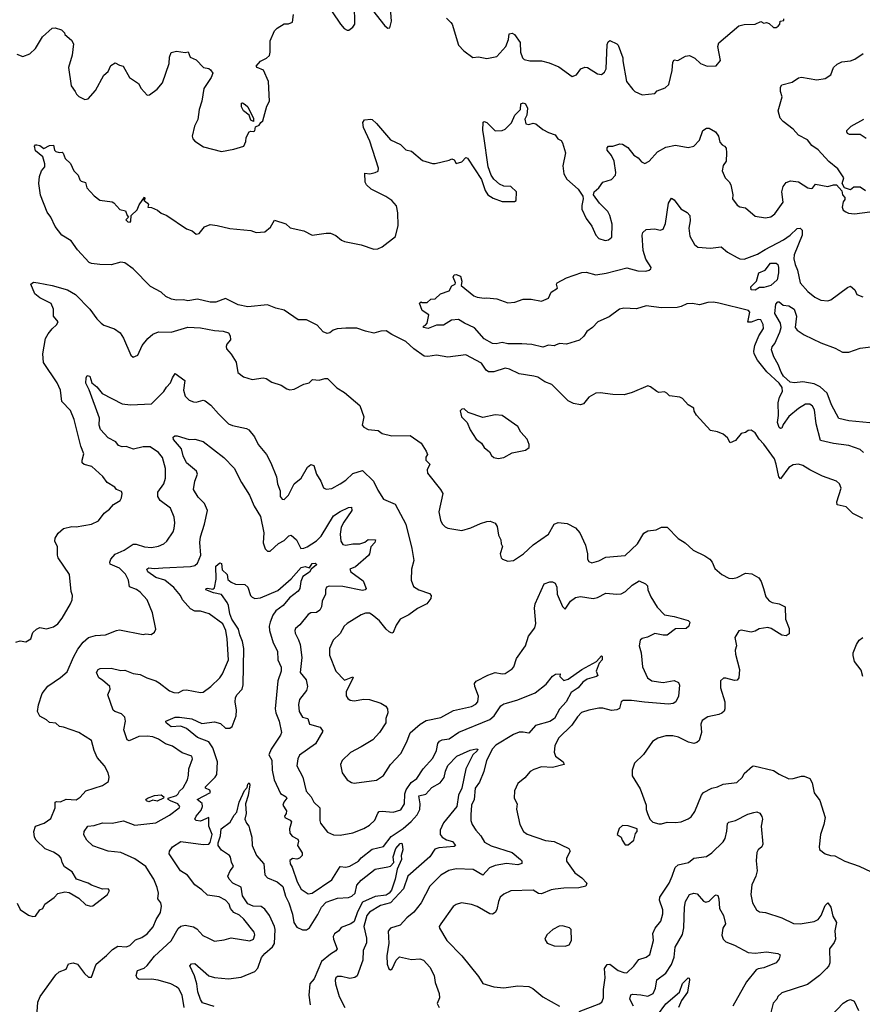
# Model space of a CAD drawing. Extents: x 2199565 to 2323334, y 894172 to 1018966.
# Tile 204 of 256: x 2252872 to 2258900, y 965359 to 972408. Entities that reach past the tile are written whole.
import ezdxf

# ---------------------------------------------------------------- set-up
doc = ezdxf.new("R2010")
doc.units = 0

msp = doc.modelspace()

# ---------------------------------------------------------------- linework, layer by layer
at = {"layer": '0CON10XD'}
for points in [[(2255108, 972465), (2255166.7, 972375), (2255194.1, 972344.1), (2255215, 972332.5), (2255227, 972333), (2255256.4, 972353.6), (2255270, 972375), (2255266.7, 972515)], [(2255396.2, 972475), (2255485, 972363.3), (2255505, 972347.5), (2255519.3, 972350.7), (2255533, 972397), (2255523.8, 972525)], [(2252851.7, 972161.7), (2252895, 972143.8), (2252945, 972162.5), (2252985, 972202), (2253035, 972285.8), (2253105, 972346.2), (2253125, 972348.8), (2253170, 972335), (2253192.5, 972315), (2253195, 972302.5), (2253242, 972262), (2253256.1, 972236.1), (2253248, 972155), (2253220.8, 972065), (2253240, 971935), (2253270, 971895), (2253277.5, 971875), (2253295, 971857.5), (2253337, 971837), (2253362.5, 971842.5), (2253415, 971900), (2253475, 972010), (2253504.1, 972035.9), (2253525, 972080), (2253555, 972100), (2253585, 972082.5), (2253612.5, 972075), (2253657.5, 971995), (2253721.7, 971951.7), (2253740, 971915), (2253785, 971867.5), (2253800.7, 971869.3), (2253855, 971910), (2253894.5, 971955.5), (2253941.4, 972095), (2253945, 972140), (2253955, 972172.5), (2253995, 972183.3), (2254055, 972172.5), (2254077, 972177), (2254090.7, 972140.7), (2254135, 972120), (2254186.4, 972066.4), (2254225, 972057.5), (2254238.3, 972048.3), (2254253.3, 972025), (2254240.8, 971995), (2254190, 971915), (2254175.6, 971825), (2254155.7, 971765.7), (2254147.6, 971692.4), (2254122.5, 971645), (2254106, 971575), (2254110, 971555), (2254125, 971537.5), (2254187.7, 971497.7), (2254315, 971463.3), (2254405, 971480), (2254475, 971502.5), (2254490, 971535), (2254491.2, 971565), (2254513.3, 971605), (2254525, 971610), (2254545, 971606.7), (2254555, 971613.3), (2254560, 971640), (2254585, 971652.5), (2254597, 971673), (2254612.5, 971685), (2254641.2, 971788.8), (2254658.8, 971825), (2254651.2, 971965), (2254615.8, 972045.8), (2254570, 972065), (2254564, 972075), (2254595, 972111.2), (2254637.3, 972132.7), (2254658.3, 972151.7), (2254663.9, 972176.1), (2254663.6, 972256.4), (2254695, 972327.5), (2254715, 972347.5), (2254765, 972377.5), (2254795, 972377.5), (2254825, 972390), (2254832, 972445)], [(2255925, 972420), (2255957.7, 972387.7), (2255966.2, 972375), (2256012.5, 972225), (2256050, 972185), (2256115, 972136.7), (2256155, 972142), (2256215, 972130), (2256285, 972144), (2256349.2, 972215), (2256369.2, 972265), (2256374, 972306), (2256395, 972312.5), (2256411.7, 972301.7), (2256452.5, 972245), (2256456.2, 972175), (2256470, 972135), (2256482.4, 972122.4), (2256522.6, 972112.6), (2256605, 972112.9), (2256659.5, 972099.5), (2256729.3, 972069.3), (2256825, 972001.2), (2256855, 972013.3), (2256887.5, 972055), (2256915, 972068.8), (2256935, 972066), (2257005, 972020), (2257035, 972016.7), (2257056.6, 972033.4), (2257068.6, 972055), (2257075, 972230), (2257081.2, 972248.8), (2257095, 972260), (2257145, 972236.2), (2257153.8, 972225), (2257186.9, 972135), (2257187.3, 972112.7), (2257214.6, 971964.6), (2257258, 971908), (2257274.2, 971894.2), (2257325, 971871.2), (2257415, 971880), (2257431.7, 971898.3), (2257489.7, 971920.3), (2257515.5, 971944.5), (2257540, 972045), (2257543.8, 972105), (2257555, 972120), (2257580, 972115), (2257635, 972146.2), (2257665, 972151.2), (2257702.3, 972132.3), (2257742.5, 972095), (2257790, 972075), (2257855, 972077.5), (2257886.7, 972115), (2257868, 972215), (2257875, 972242.5), (2258016.2, 972363.8), (2258055, 972374), (2258135, 972376.2), (2258175, 972396.2), (2258195, 972382.5), (2258215, 972386.7), (2258235, 972380), (2258265, 972352.5), (2258285, 972352.5), (2258298.3, 972361.7), (2258310, 972375), (2258311.7, 972398.3), (2258338.3, 972401.7), (2258340, 972415)], [(2258922.3, 971182.3), (2258885, 971210), (2258840.7, 971209.3), (2258815, 971190), (2258773.3, 971203.3), (2258757.5, 971235), (2258768.8, 971275), (2258725, 971340), (2258661.7, 971391.7), (2258585, 971476), (2258538.3, 971508.3), (2258507.7, 971547.7), (2258445, 971581.2), (2258406.2, 971625), (2258335, 971678.8), (2258312.7, 971702.7), (2258298.8, 971755), (2258326.2, 971855), (2258314.3, 971895), (2258314.6, 971925.4), (2258325, 971940.8), (2258399.1, 971960.9), (2258445, 971991.9), (2258465, 971997.5), (2258575, 971977.5), (2258635, 971986), (2258675.8, 972014.2), (2258694, 972065), (2258720.3, 972089.7), (2258755, 972107.1), (2258815, 972112.9), (2258847.5, 972125), (2258907.5, 972165)], [(2258905, 968836.9), (2258832.6, 968872.6), (2258785, 968921.4), (2258720, 968935), (2258717.7, 968955), (2258750, 969055), (2258738.1, 969085), (2258715, 969104.4), (2258615, 969139.2), (2258524.6, 969184.6), (2258475, 969217.1), (2258445, 969225.7), (2258405, 969220), (2258375, 969202.9), (2258315, 969120), (2258302.5, 969135), (2258285.3, 969225.3), (2258271.4, 969265), (2258195, 969370), (2258162, 969405), (2258135, 969450), (2258105, 969468.8), (2258085, 969466.7), (2258065, 969453.3), (2258033.9, 969446.1), (2257992.5, 969395), (2257955, 969378.8), (2257936.7, 969415), (2257905, 969441.2), (2257865, 969458), (2257815, 969466), (2257715, 969576.7), (2257696.7, 969605), (2257695, 969627.5), (2257655, 969650), (2257615, 969696.2), (2257595, 969706), (2257520, 969715), (2257502.5, 969735), (2257485, 969743.3), (2257445, 969740), (2257430, 969745), (2257385, 969780), (2257367, 969787), (2257255, 969738.8), (2257197.7, 969722.3), (2257115, 969723.8), (2257025, 969736), (2256995, 969733.3), (2256943.9, 969706.1), (2256905, 969657.5), (2256885, 969650), (2256835, 969661.2), (2256795, 969680), (2256678.8, 969795), (2256630, 969815), (2256579.5, 969849.5), (2256550, 969855), (2256445, 969871.5), (2256376.2, 969906.2), (2256345.8, 969914.2), (2256265, 969886.4), (2256225, 969885.7), (2256208.9, 969898.9), (2256175, 969949.4), (2256065, 970009.2), (2255935, 969992.7), (2255855, 970006.4), (2255793, 969997), (2255765, 969999.7), (2255691.3, 970051.3), (2255635, 970103.3), (2255534.7, 970154.7), (2255495, 970181.5), (2255455, 970178.8), (2255404.7, 970164.7), (2255345, 970177.7), (2255285, 970199.5), (2255205, 970200.6), (2255144.3, 970195.7), (2255115, 970184.2), (2255090, 970165), (2255071.7, 970161.7), (2255042.6, 970172.6), (2255000.7, 970220.7), (2254925, 970258), (2254865, 970259.2), (2254765, 970327.5), (2254705, 970341.9), (2254645, 970365.6), (2254505, 970351.3), (2254435, 970367.2), (2254345, 970411.3), (2254275, 970384.7), (2254235, 970386.6), (2254145, 970406), (2254075, 970394.5), (2254045, 970402.7), (2253995, 970399.5), (2253957.9, 970407.9), (2253916.5, 970426.5), (2253885, 970456.5), (2253807.3, 970497.3), (2253684.6, 970625), (2253625, 970666.8), (2253595, 970671.5), (2253527.6, 970652.4), (2253445, 970656.2), (2253385, 970662.9), (2253370, 970670), (2253285, 970759.2), (2253240, 970825), (2253174.5, 970864.5), (2253125, 970926.7), (2253094.2, 970994.2), (2253069.7, 971029.7), (2253020.9, 971150.9), (2253008.8, 971235), (2253013.9, 971286.1), (2253027.5, 971325), (2253052.5, 971355), (2253052.5, 971375), (2253036.7, 971425), (2252985, 971470), (2252977, 971503), (2252985, 971512.5), (2252995, 971511.2), (2253015, 971506.2), (2253045, 971486.7), (2253085, 971506.7), (2253115, 971510), (2253120, 971475), (2253130, 971465), (2253155, 971456.7), (2253175, 971460), (2253183, 971453), (2253196.7, 971415), (2253235, 971378.8), (2253260, 971325), (2253290.6, 971295), (2253301.3, 971261.3), (2253312.2, 971252.2), (2253343.3, 971243.3), (2253352, 971205), (2253405, 971146), (2253445, 971116.7), (2253533, 971103), (2253545, 971097.5), (2253589.3, 971049.3), (2253629.3, 971039.3), (2253640, 971005), (2253650, 970995), (2253632.5, 970975), (2253645, 970960), (2253661.7, 970958.3), (2253667.5, 970965), (2253670, 971005), (2253713.6, 971046.4), (2253726.4, 971083.6), (2253765, 971137.5), (2253767.5, 971125), (2253760, 971115), (2253787.5, 971095), (2253792.5, 971085), (2253790, 971065), (2253815, 971062.5), (2253857.5, 971045), (2253885, 971023.3), (2253925.8, 971005.8), (2254065, 970910), (2254105, 970896.2), (2254135, 970873.3), (2254155, 970876.7), (2254195, 970923.8), (2254235, 970941.4), (2254285, 970935.6), (2254375, 970913.5), (2254525, 970898.1), (2254565, 970885.6), (2254625, 970890), (2254666.4, 970923.6), (2254695, 970973.3), (2254775, 970946.9), (2254807, 970917), (2254905, 970896.7), (2254965, 970866.5), (2255065, 970880.7), (2255095, 970878.8), (2255135, 970862.7), (2255175, 970830), (2255195, 970821.1), (2255315, 970796.7), (2255405, 970765.6), (2255435, 970767.1), (2255465, 970781.4), (2255561.2, 970855), (2255580, 970935), (2255578.6, 971025), (2255567.1, 971075), (2255535, 971112.5), (2255492.6, 971142.6), (2255386.2, 971195), (2255353.8, 971225), (2255343.3, 971245), (2255341.7, 971308.3), (2255376.7, 971303.3), (2255415, 971313.8), (2255435.6, 971324.4), (2255440, 971345), (2255377.9, 971537.9), (2255331.2, 971635), (2255327, 971673), (2255338.3, 971691.7), (2255383.6, 971696.4), (2255395, 971693.3), (2255424.4, 971664.4), (2255525, 971548), (2255597.5, 971515), (2255635, 971476.7), (2255676.1, 971466.1), (2255755, 971398.8), (2255825, 971378.8), (2255845, 971378.8), (2255945, 971401.2), (2255965, 971412.5), (2255980, 971405), (2255995, 971377.5), (2256035, 971390), (2256065, 971422.5), (2256075, 971416.7), (2256175.8, 971265), (2256201.4, 971185), (2256221.2, 971155), (2256259.3, 971129.3), (2256325, 971106.7), (2256413, 971107), (2256425, 971113.3), (2256425.6, 971175), (2256385, 971214.2), (2256335, 971216.2), (2256305, 971230), (2256265, 971266.2), (2256244.4, 971294.4), (2256224, 971355), (2256191.9, 971575), (2256184.5, 971615.5), (2256187.5, 971675), (2256195, 971678.8), (2256215, 971671.2), (2256275, 971611.2), (2256325, 971613.8), (2256345, 971623.8), (2256390.3, 971669.7), (2256415.6, 971725), (2256454, 971765), (2256458, 971805), (2256475, 971812.9), (2256490.8, 971805), (2256504.2, 971775), (2256500, 971725), (2256486.2, 971695), (2256492.3, 971662.3), (2256515, 971656.7), (2256545, 971666.7), (2256565, 971663.3), (2256615, 971622.5), (2256655, 971600), (2256703, 971583), (2256722.5, 971555), (2256745, 971542.5), (2256755.9, 971525.9), (2256777.5, 971455), (2256757.7, 971362.3), (2256764, 971305), (2256787, 971267), (2256866.7, 971195), (2256900, 971145), (2256903.8, 971125), (2256892.7, 971077.3), (2256895, 971052.5), (2256924, 970985), (2256965, 970930), (2256994.2, 970865), (2257015, 970840.8), (2257061.7, 970828.3), (2257085, 970830.8), (2257108.9, 970851.1)], [(2254545, 971680), (2254525, 971687.5), (2254513.8, 971723.8), (2254474.4, 971755), (2254458, 971785), (2254460, 971810), (2254465, 971812.5), (2254485, 971801.2), (2254505, 971783.3), (2254545, 971700), (2254545, 971680)], [(2258927.1, 971557.1), (2258885, 971586.7), (2258810, 971585), (2258794.3, 971594.3), (2258790, 971605), (2258790, 971615), (2258820.8, 971645), (2258911.8, 971695)], [(2257108.9, 970851.1), (2257110.5, 970945), (2257095, 971006.2), (2257079.4, 971035), (2257020, 971095), (2256977.5, 971155), (2256982.5, 971175), (2257015, 971203.8), (2257045, 971243.8), (2257105, 971264.2), (2257135.8, 971295), (2257138.1, 971315), (2257126, 971396), (2257106.8, 971436.8), (2257074.3, 971475), (2257075, 971490), (2257085, 971502.5), (2257115, 971502.5), (2257165, 971520), (2257185, 971518), (2257222.2, 971492.2), (2257265, 971439.2), (2257297.9, 971417.9), (2257320.9, 971390.9), (2257345, 971378.8), (2257375, 971395.8), (2257435, 971461.1), (2257494, 971496), (2257565, 971510), (2257655, 971492), (2257695, 971502.5), (2257735.6, 971545), (2257758.8, 971615), (2257785, 971632), (2257805, 971631.2), (2257850, 971605), (2257871.2, 971575), (2257880.5, 971530.5), (2257898.3, 971511.7), (2257915, 971503.3), (2257927.7, 971487.7), (2257930, 971455), (2257926.2, 971395), (2257906, 971365), (2257898.8, 971325), (2257918.8, 971275), (2257947.3, 971247.3), (2257958.8, 971225), (2257973.3, 971155), (2257972.5, 971125), (2258005, 971080), (2258025, 971068.8), (2258065, 971060), (2258135, 971001.2), (2258208.3, 970988.3), (2258245, 970997.5), (2258275, 971018), (2258335, 971102.5), (2258325.6, 971174.4), (2258335.5, 971214.5), (2258355, 971242), (2258385.7, 971254.3), (2258445, 971247.5), (2258510, 971205), (2258535, 971198.8), (2258545, 971202.5), (2258565, 971230), (2258655, 971213.3), (2258695, 971226.7), (2258716.2, 971226.2), (2258753.6, 971183.6), (2258760, 971155), (2258776.7, 971135), (2258775, 971120), (2258762.5, 971105), (2258756.7, 971065), (2258763.3, 971045), (2258781.7, 971031.7), (2258801.7, 971021.7), (2258845, 971017.1), (2258955, 971032.5)], [(2258908.9, 969308.9), (2258885, 969330.5), (2258805, 969358.5), (2258695, 969373.5), (2258600.6, 969395), (2258571.1, 969515), (2258558.5, 969615), (2258545, 969640), (2258524.5, 969654.5), (2258495, 969654.5), (2258443.3, 969625), (2258375, 969566.7), (2258335, 969510.6), (2258325, 969484), (2258315, 969480), (2258305, 969487.3), (2258292.9, 969525), (2258300.4, 969575), (2258298.8, 969665), (2258307.5, 969705), (2258329.3, 969745), (2258327.6, 969775), (2258306.9, 969805), (2258218, 969888), (2258149.8, 969969.8), (2258127.8, 970015), (2258124.3, 970035), (2258130.8, 970075), (2258161.1, 970145), (2258192.5, 970197.5), (2258191.1, 970225), (2258175, 970259.2), (2258155, 970261.1), (2258105, 970241.4), (2258081.7, 970241.7), (2258095.6, 970315), (2258086, 970325), (2257875, 970379.5), (2257835, 970385.5), (2257795, 970383.1), (2257735, 970367.5), (2257685, 970375.8), (2257645, 970374), (2257605, 970354.2), (2257575, 970348), (2257465, 970346.2), (2257355, 970358.5), (2257285, 970337.6), (2257195, 970343.1), (2257164.5, 970335.5), (2257088.3, 970281.7), (2257008, 970245), (2256970, 970205), (2256930, 970175), (2256907.4, 970142.6), (2256876.1, 970113.9), (2256785, 970084.4), (2256735, 970090.5), (2256705, 970077.5), (2256695, 970073.5), (2256655, 970077.8), (2256615, 970064.1), (2256535, 970081.8), (2256465, 970087.9), (2256365, 970087.8), (2256325, 970096.7), (2256281.8, 970088.2), (2256255, 970090), (2256195, 970123.5), (2256125, 970202.2), (2256054.6, 970234.6), (2256011.9, 970261.9), (2255962.2, 970257.8), (2255905, 970220), (2255855, 970220), (2255795, 970197.5), (2255760, 970205), (2255760, 970215), (2255775, 970220), (2255787.5, 970235), (2255800, 970295), (2255752.5, 970325), (2255731.7, 970378.3), (2255745, 970387.5), (2255752.5, 970382.5), (2255787, 970383), (2255813, 970407), (2255845, 970410), (2255882.5, 970445), (2255943.9, 970466.1), (2255965, 970502.5), (2255987.5, 970515), (2255990, 970525), (2255972.9, 970565), (2255979.7, 970580.3), (2255995, 970583.5), (2256025, 970570.8), (2256035.7, 970535), (2256030, 970505), (2256121.7, 970431.7), (2256145, 970421.2), (2256195, 970413.3), (2256215, 970416.7), (2256285, 970410), (2256365, 970380), (2256415, 970386.7), (2256475, 970406.2), (2256531.7, 970408.3), (2256605, 970393.8), (2256655, 970413.3), (2256675, 970456.7), (2256718.8, 970485), (2256712, 970515), (2256717.5, 970525), (2256785, 970559.7), (2256895, 970597.1), (2256925, 970600.4), (2256995, 970580.4), (2257066.9, 970593.1), (2257215, 970632.5), (2257295, 970611.1), (2257351.7, 970608.3), (2257375, 970614.3), (2257386.6, 970623.4), (2257389.2, 970635), (2257352.8, 970692.8), (2257331.9, 970755), (2257326, 970865), (2257330, 970885), (2257355, 970905.8), (2257415, 970910.6), (2257455, 970900), (2257475, 970908.8), (2257491.5, 970948.5), (2257514.4, 971095), (2257535, 971131.2), (2257555, 971118), (2257602.9, 971055), (2257647.6, 971027.6), (2257665.5, 971005.5), (2257668.5, 970968.5), (2257659.6, 970915), (2257667.4, 970857.4), (2257698.9, 970798.9), (2257725, 970779.5), (2257815, 970772.3), (2257890.7, 970780.7), (2257935, 970744.5), (2258004.2, 970705), (2258025.3, 970695.3), (2258055, 970692.3), (2258151.3, 970728.7), (2258205, 970763.8), (2258337, 970833), (2258384.4, 970865), (2258435, 970912.9), (2258455, 970916), (2258471.4, 970901.4), (2258469.1, 970865), (2258414.1, 970725), (2258410.3, 970695), (2258419.5, 970655), (2258437.1, 970615), (2258455.7, 970525), (2258511.5, 970461.5), (2258560.3, 970420.3), (2258605, 970400), (2258655, 970396.2), (2258675, 970402.5), (2258795, 970491.4), (2258815, 970499.2), (2258846, 970475), (2258861.7, 970441.7), (2258905, 970423.8)], [(2258135, 970471.5), (2258106.2, 970475), (2258104, 970495), (2258142.5, 970535), (2258161.2, 970595), (2258205.9, 970614.1), (2258243.2, 970665), (2258285.4, 970665), (2258296.2, 970655), (2258299.8, 970635), (2258300.7, 970595), (2258291.8, 970545), (2258245, 970505.7), (2258195, 970490.2), (2258165, 970490.3), (2258135, 970471.5)], [(2252845, 967951.1), (2252875, 967960), (2252916.8, 967953.2), (2252952, 967975), (2252965, 968020), (2252992.5, 968045), (2253015, 968056), (2253065, 968046.7), (2253115, 968061.2), (2253145, 968083.8), (2253176.6, 968123.4), (2253236.2, 968225), (2253246.4, 968253.6), (2253248.8, 968285), (2253240, 968315), (2253229.2, 968435), (2253146.9, 968555), (2253141.9, 968575), (2253143.3, 968635), (2253124.2, 968675), (2253125.7, 968695), (2253148, 968732), (2253185, 968764.4), (2253245, 968778.8), (2253275, 968777.5), (2253385, 968796), (2253435, 968821.2), (2253476, 968875), (2253515, 968904.2), (2253543.2, 968936.8), (2253590, 968965), (2253601.2, 968985), (2253606.2, 969016.2), (2253600.7, 969030.7), (2253565, 969043.3), (2253551.7, 969061.7), (2253498.8, 969095), (2253466.6, 969136.6), (2253388.9, 969208.9), (2253334, 969224), (2253320, 969235), (2253318.9, 969255), (2253330.9, 969300.9), (2253308.5, 969355), (2253262.2, 969545), (2253235, 969610), (2253174.6, 969674.6), (2253164.5, 969754.5), (2253139.3, 969809.3), (2253043.4, 969953.4), (2253036.9, 970015), (2253055.7, 970125), (2253075, 970158.8), (2253103.3, 970195), (2253135, 970222.5), (2253146.7, 970245), (2253113.3, 970285), (2253113.8, 970335), (2253096.2, 970375), (2253015, 970416), (2252981.2, 970445), (2252952.5, 970515), (2252971.7, 970528.3), (2253003.9, 970523.9), (2253105, 970504.4), (2253215, 970473.1), (2253270.5, 970440.5), (2253375, 970335.7), (2253425, 970265.7), (2253455, 970235.7), (2253475, 970221.9), (2253550, 970195), (2253591.2, 970165), (2253615, 970127.5), (2253667.5, 970005), (2253685, 969992.5), (2253716.7, 970005), (2253748.8, 970075), (2253790, 970125), (2253825, 970155.8), (2253865, 970174.2), (2253955, 970172), (2254075, 970206), (2254165, 970200.8), (2254265, 970183.1), (2254328.8, 970178.8), (2254365, 970166.2), (2254378.8, 970145), (2254380, 970115), (2254354, 970085), (2254348.8, 970068.8), (2254351.7, 970051.7), (2254385, 970013.8), (2254421.4, 969955), (2254431.7, 969881.7), (2254472.1, 969852.1), (2254535, 969833.1), (2254615, 969842.9), (2254635, 969840), (2254675, 969814), (2254741.7, 969791.7), (2254782.5, 969765), (2254805, 969758.8), (2254835, 969762.5), (2254905, 969797.5), (2254942.7, 969807.3), (2254967.3, 969832.7), (2255015, 969828), (2255055, 969840), (2255075, 969838), (2255142.1, 969772.1), (2255195, 969738.8), (2255306.2, 969645), (2255334, 969565), (2255323.3, 969505), (2255335, 969490), (2255365, 969473.3), (2255435.7, 969465.7), (2255465.7, 969445.7), (2255535, 969427.5), (2255665, 969430), (2255745, 969376.7), (2255779.2, 969319.2), (2255790, 969295), (2255778.8, 969275), (2255778.8, 969255), (2255806.7, 969225), (2255786.7, 969185), (2255790.5, 969160.5), (2255883.3, 969045), (2255898.8, 969015), (2255870, 968885), (2255882, 968825), (2255895, 968797.5), (2255915, 968777.5), (2255935, 968767.5), (2256035, 968751.2), (2256100.5, 968769.5), (2256168.3, 968801.7), (2256215, 968815.8), (2256237.7, 968817.7), (2256274.1, 968804.1), (2256288.8, 968778.8), (2256297.3, 968717.3), (2256313.9, 968683.9), (2256316.7, 968655), (2256326.1, 968636.1), (2256310, 968585), (2256316.4, 968556.4), (2256326.4, 968546.4), (2256365, 968531.2), (2256405, 968536.7), (2256476.8, 968583.2), (2256545, 968648.8), (2256654.4, 968725.6), (2256695, 968796), (2256725, 968807.5), (2256789.5, 968800.5), (2256848.9, 968768.9), (2256878.6, 968735), (2256920, 968645), (2256933.6, 968583.6), (2256933.8, 968545), (2256945, 968530), (2256965, 968520), (2257015.8, 968534.2), (2257065, 968560), (2257205, 968570.8), (2257292, 968655), (2257337, 968733), (2257365, 968748), (2257425, 968756.2), (2257465, 968774), (2257505, 968773.8), (2257583.2, 968693.2), (2257632.3, 968662.3), (2257690.8, 968610.8), (2257775, 968570), (2257810, 968545), (2257826.7, 968525), (2257845, 968480), (2257895, 968436), (2257945, 968410), (2257975, 968408), (2258005, 968414.2), (2258065, 968445.7), (2258110.3, 968440.3), (2258161.3, 968411.3), (2258176.8, 968386.8), (2258194, 968335), (2258211.2, 968275), (2258235, 968246.2), (2258255, 968235.8), (2258305, 968225.6), (2258348, 968205), (2258351.4, 968115), (2258378.3, 968048.3), (2258377.7, 968012.3), (2258355, 967996.7), (2258325, 968001.2), (2258248.3, 968048.3), (2258224.3, 968055.7), (2258163, 968047), (2258135, 968031.2), (2258105.8, 968024.2), (2258033, 968037), (2258017, 968033), (2257987.5, 967985), (2258001.2, 967925), (2257992, 967895), (2257992.5, 967865), (2258022.5, 967755), (2258016.2, 967695), (2258005, 967680), (2257985, 967678), (2257925, 967694), (2257906.4, 967693.6), (2257886.7, 967675), (2257886.2, 967625), (2257917.5, 967525), (2257918, 967475), (2257911.4, 967458.6), (2257895, 967442.5), (2257875, 967432.9), (2257795, 967418), (2257755, 967390), (2257744.2, 967365), (2257748.9, 967305), (2257732.2, 967247.8), (2257717.6, 967232.4), (2257695, 967225.6), (2257656.2, 967235), (2257585, 967272.5), (2257545, 967280.8), (2257495, 967280.8), (2257437.5, 967265), (2257398.8, 967241.2), (2257335, 967146.7), (2257270, 967085), (2257253.8, 967035), (2257253.3, 966995), (2257311.7, 966901.7), (2257353.3, 966785), (2257353.9, 966753.9), (2257363.8, 966723.8), (2257380, 966685), (2257402.5, 966662.5), (2257445, 966651.2), (2257465, 966651.2), (2257505, 966663.8), (2257565, 966659.2), (2257605, 966664.2), (2257655, 966685.8), (2257675, 966701.2), (2257701.3, 966738.7), (2257749.5, 966855), (2257765, 966875.6), (2257825, 966907.1), (2257865, 966915.8), (2257905, 966934.2), (2258002.7, 966947.3), (2258043.3, 966985), (2258055, 967010)], [(2258955, 969522.3), (2258805, 969535.4), (2258732.5, 969552.5), (2258680.7, 969650.7), (2258648.4, 969735), (2258598.3, 969778.3), (2258555, 969799.8), (2258475, 969816.2), (2258415, 969809.2), (2258385, 969813.9), (2258337.4, 969855), (2258319.5, 969885), (2258299.4, 969939.4), (2258266.8, 969995), (2258250.9, 970045), (2258254.5, 970065), (2258275, 970090), (2258310.3, 970169.7), (2258319.2, 970205), (2258316.2, 970236.2), (2258275.4, 970305), (2258282.3, 970372.3), (2258295, 970389), (2258305, 970388.3), (2258335, 970364.5), (2258375, 970359.5), (2258412.7, 970335), (2258430.8, 970285), (2258420.4, 970205), (2258434.2, 970185), (2258485, 970152.7), (2258604.7, 970094.7), (2258707, 970057), (2258758.7, 970028.7), (2258805, 970027.8), (2258884.7, 970055.3), (2258980.8, 970069.2)], [(2252853.6, 966083.6), (2252875, 966036.7), (2252936.1, 965996.1), (2252965, 965986.7), (2252985, 965990), (2253015.8, 966034.2), (2253036.7, 966045), (2253052.5, 966075), (2253117.7, 966122.3), (2253145, 966152.5), (2253195, 966163.3), (2253225, 966158.8), (2253295, 966118.8), (2253345, 966071.2), (2253381.7, 966061.7), (2253395, 966064.2), (2253499.5, 966145), (2253514, 966174), (2253505, 966186), (2253463.9, 966183.9), (2253385, 966211.2), (2253362.5, 966225), (2253277.5, 966255), (2253247.8, 966307.8), (2253193.6, 966343.6), (2253176, 966375), (2253168.1, 966405), (2253155, 966421.4), (2253115, 966447.5), (2253055, 966472.9), (2252989.4, 966535), (2252978.9, 966555), (2252973.5, 966595), (2252986.2, 966635), (2253046.2, 966655), (2253095, 966690), (2253126.4, 966765), (2253126.2, 966805), (2253135, 966810), (2253165, 966808.5), (2253205, 966827.3), (2253275, 966823.2), (2253305, 966842.2), (2253345, 966886), (2253465, 966924.2), (2253506.7, 966955), (2253511.2, 966985), (2253506, 967015), (2253478.6, 967065), (2253426.2, 967126.2), (2253404.3, 967175), (2253385, 967246.7), (2253294.3, 967304.3), (2253185, 967344), (2253157.5, 967347.5), (2253130.5, 967370.5), (2253085, 967376), (2253063.8, 967395), (2253015, 967420.8), (2252999.4, 967455), (2253006.9, 967503.1), (2253032.5, 967585), (2253072.6, 967637.4), (2253165, 967697.5), (2253210.9, 967739.1), (2253256.2, 967845), (2253289.1, 967900.9), (2253325, 967950.8), (2253365, 967984.2), (2253415, 967998.9), (2253486.8, 968003.2), (2253565, 968035.7), (2253585, 968038.6), (2253755, 968006), (2253775, 968011.2), (2253813, 968007), (2253837.7, 968022.3), (2253846.2, 968045), (2253821.7, 968161.7), (2253784, 968255), (2253735, 968309.2), (2253708.9, 968328.9), (2253657.2, 968347.2), (2253650.4, 968395), (2253629, 968439), (2253585, 968482.1), (2253519.6, 968509.6), (2253516.5, 968525), (2253524.7, 968545.3), (2253555, 968582.1), (2253619.4, 968610.6), (2253685, 968652.9), (2253705, 968653.6), (2253765, 968633.5), (2253815, 968630), (2253865, 968638.9), (2253903.8, 968655), (2253925.7, 968675), (2253969.1, 968740.9), (2253978.1, 968765), (2253981.4, 968805), (2253976.8, 968846.8), (2253951.1, 968911.1), (2253877.1, 968965), (2253861.4, 968995), (2253861.4, 969025), (2253903.3, 969085), (2253915.3, 969124.7), (2253914.6, 969195), (2253893, 969273), (2253865, 969308.6), (2253805, 969350), (2253755, 969349.6), (2253686.2, 969333.8), (2253635, 969353.1), (2253605, 969350.9), (2253578.9, 969358.9), (2253558.8, 969385), (2253504.3, 969415), (2253451.2, 969475), (2253440, 969505), (2253442.9, 969555), (2253368.5, 969758.5), (2253344.4, 969805), (2253347.1, 969845), (2253355, 969860.8), (2253374, 969855), (2253387.7, 969807.7), (2253425, 969778.8), (2253462.5, 969732.5), (2253605, 969657.8), (2253665, 969651.1), (2253815, 969657.5), (2253904.3, 969745), (2253923.1, 969776.9), (2253951.8, 969808.2), (2253965.4, 969844.6), (2253985, 969873.8), (2254052.5, 969825), (2254044.5, 969755), (2254055, 969712), (2254083.8, 969685), (2254115, 969672.5), (2254135, 969670.8), (2254185, 969684.4), (2254200, 969680), (2254238.5, 969648.5), (2254293.5, 969585), (2254365.8, 969515), (2254395, 969503.2), (2254495, 969482.2), (2254512.6, 969472.6), (2254552, 969422), (2254577.4, 969367.4), (2254638.6, 969295), (2254669.2, 969235), (2254708.6, 969135), (2254717.5, 969085), (2254736.2, 969035), (2254736.7, 968995), (2254750, 968975), (2254765, 968972.5), (2254795, 969004), (2254835, 969086), (2254886.9, 969125), (2254931.9, 969205), (2254955, 969224), (2254975.4, 969215.4), (2254994.7, 969154.7), (2255025.6, 969105), (2255045.8, 969055.8), (2255065, 969048), (2255105, 969052), (2255166, 969085), (2255205, 969111.9), (2255255, 969158.9), (2255325, 969181.4), (2255402.5, 969105), (2255435, 969038.8), (2255475, 968975.8), (2255558.9, 968938.9), (2255635.3, 968795.3), (2255677.9, 968622.1), (2255692.9, 968535), (2255674.3, 968475), (2255673.9, 968396.1), (2255690.5, 968350.5), (2255726.7, 968325), (2255805, 968299.2), (2255815.7, 968285.7), (2255813.1, 968265), (2255785.4, 968225), (2255717.8, 968192.2), (2255655, 968146.7), (2255595, 968115.8), (2255565.8, 968074.2), (2255545, 968021.2), (2255535, 968016.2), (2255516.6, 968026.6), (2255495, 968044.3), (2255445.3, 968105.3), (2255395, 968148.1), (2255375, 968158.6), (2255345, 968159.2), (2255315, 968148), (2255215, 968086.2), (2255194, 968065), (2255165, 968013.8), (2255114.6, 967965.4), (2255087.8, 967905), (2255087.4, 967857.4), (2255134.7, 967744.7), (2255195, 967678.9), (2255255, 967702.5), (2255257.3, 967697.3), (2255207, 967597), (2255207.3, 967567.3), (2255218.8, 967548.8), (2255235.8, 967535.8), (2255265, 967531.4), (2255335, 967542.5), (2255375, 967540.8), (2255455, 967514), (2255492.5, 967492.5), (2255503.8, 967475), (2255506.2, 967445), (2255492, 967405), (2255491.2, 967375), (2255445.8, 967305), (2255398.3, 967251.7), (2255315, 967201.4), (2255237.9, 967162.1), (2255180, 967105), (2255168, 967075), (2255178.8, 967015), (2255216.1, 966966.1), (2255245, 966946.7), (2255265, 966941.2), (2255425, 966964.2), (2255475, 966996.2), (2255525.7, 967075), (2255599.2, 967155), (2255642.6, 967237.4), (2255665, 967303.3), (2255736.6, 967363.4), (2255779.7, 967390.3), (2255885, 967412.7), (2255975, 967462.1), (2256105, 967490), (2256135, 967506.7), (2256150.5, 967525), (2256155.5, 967565), (2256127.8, 967635), (2256125.7, 967655), (2256138.3, 967671.7), (2256222, 967715), (2256275, 967734.2), (2256325, 967724), (2256345, 967726.7), (2256395, 967760), (2256406.7, 967775), (2256427.5, 967835), (2256490.8, 967925), (2256511.9, 967995), (2256558.6, 968055), (2256565.6, 968085), (2256554.6, 968194.6), (2256558.9, 968225), (2256625, 968370), (2256665, 968383.8), (2256685, 968383.3), (2256703.9, 968373.9), (2256714, 968345), (2256716.9, 968295), (2256755, 968207.5), (2256775, 968187.5), (2256812.5, 968245), (2256848.3, 968271.7), (2256885, 968277.5), (2256975.9, 968264.1), (2257005, 968270.8), (2257065, 968302.1), (2257145, 968294.4), (2257175, 968298.6), (2257206.9, 968313.1), (2257255, 968360), (2257305, 968390), (2257348.3, 968368.3), (2257363.6, 968353.6), (2257366.7, 968325), (2257386.7, 968275), (2257432.1, 968202.1), (2257485, 968147.5), (2257555, 968134.4), (2257655.6, 968105.6), (2257666.7, 968095), (2257660, 968065), (2257640.5, 968049.5), (2257563.3, 968046.7), (2257505, 968001.5), (2257475, 968000.4), (2257415, 968012.7), (2257363, 967987), (2257325, 967977.5), (2257312, 967965), (2257304.2, 967925), (2257317.5, 967875), (2257328, 967775), (2257363.8, 967695), (2257395, 967674.4), (2257475, 967663.1), (2257555, 967677.5), (2257585, 967662.5), (2257593.6, 967643.6), (2257586, 967565), (2257566.7, 967525), (2257547.7, 967512.3), (2257515, 967508), (2257343, 967523), (2257250, 967535), (2257190, 967535), (2257175.8, 967524.2), (2257163, 967477), (2257143.4, 967466.6), (2257105, 967462.2), (2257045, 967478.9), (2257015, 967480), (2256945, 967465.6), (2256892.6, 967447.4), (2256863, 967417), (2256823.4, 967356.6), (2256727.1, 967265), (2256699.7, 967210.3), (2256696.7, 967165), (2256705, 967136), (2256759.2, 967095), (2256766.7, 967075), (2256685, 967054.7), (2256605, 967058.6), (2256551.2, 967038.8), (2256524.2, 967025.8), (2256485, 966981.2), (2256435, 966938.8), (2256413.2, 966886.8), (2256410, 966835), (2256430.5, 966795), (2256426.9, 966755), (2256450, 966645), (2256475.9, 966595.9), (2256503.3, 966576.7)], [(2256295, 969266.2), (2256335, 969274), (2256395, 969306.2), (2256490, 969325), (2256517.5, 969345), (2256517, 969367), (2256502.5, 969405), (2256456.7, 969455), (2256436.7, 969495), (2256325, 969573.8), (2256275, 969578.8), (2256185, 969559.2), (2256080, 969595), (2256051.7, 969621.7), (2256035, 969620), (2256022.5, 969607.5), (2256033.3, 969565), (2256074.1, 969524.1), (2256095, 969472.5), (2256138.8, 969405), (2256175.7, 969375.7), (2256196.1, 969346.1), (2256232.5, 969315), (2256247, 969287), (2256264, 969274), (2256295, 969266.2)], [(2252996.1, 965305), (2253002.3, 965375), (2253017.7, 965415), (2253130.4, 965569.6), (2253155, 965591.1), (2253205, 965610.6), (2253221.1, 965648.9), (2253255, 965655.6), (2253285, 965645.6), (2253335, 965578.8), (2253365, 965553.3), (2253385, 965552.5), (2253419.2, 965645), (2253492.6, 965707.4), (2253535, 965752), (2253575, 965775.7), (2253635, 965770), (2253661.1, 965778.9), (2253700.3, 965819.7), (2253745, 965837.1), (2253785, 965863.1), (2253826.9, 965913.1), (2253848.5, 965965), (2253879.2, 966015), (2253887.7, 966062.3), (2253881.4, 966085), (2253860.6, 966115), (2253864.4, 966155.6), (2253855, 966196.2), (2253831.1, 966255), (2253805.6, 966295), (2253773.8, 966345), (2253695, 966400), (2253595, 966445.4), (2253505, 966454.5), (2253395, 966493.3), (2253352.5, 966535), (2253332, 966572), (2253334, 966595), (2253360, 966635), (2253405, 966640), (2253465, 966657.7), (2253534.6, 966655.4), (2253615, 966673.3), (2253695, 966642.2), (2253845, 966656.9), (2253945, 966711.9), (2254014.2, 966765), (2254018.6, 966775), (2254004.5, 966795), (2253950, 966815), (2253934.4, 966825), (2253934.2, 966835), (2253995, 966854), (2254006.9, 966865), (2254015.7, 966884.3), (2254041.4, 966908.6), (2254071.5, 966965), (2254079.1, 966999.1), (2254082.2, 967045), (2254108, 967115), (2254102.5, 967135), (2254035, 967158), (2253965, 967207.1), (2253915, 967223.1), (2253866.1, 967256.1), (2253825, 967273.6), (2253785, 967279.1), (2253725, 967276.1), (2253655, 967245.7), (2253641.4, 967251.4), (2253618.2, 967325), (2253627.9, 967385), (2253623.6, 967413.6), (2253599.4, 967439.4), (2253552.5, 967455), (2253540, 967465), (2253502, 967575), (2253519.2, 967615), (2253516, 967635), (2253465, 967680), (2253437.5, 967695), (2253422.5, 967735), (2253433.3, 967755), (2253447.7, 967762.3), (2253525.6, 967764.4), (2253595, 967748.5), (2253625, 967750), (2253685, 967727.3), (2253735, 967720.5), (2253781.2, 967695), (2253845, 967675.6), (2253870.4, 967660.4), (2253945, 967603.1), (2253975, 967590.6), (2254005, 967588), (2254042.4, 967607.6), (2254065, 967610.6), (2254165, 967591.9), (2254185, 967594.2), (2254240, 967635), (2254303.1, 967695), (2254323.5, 967725), (2254365.9, 967825), (2254356.9, 967975), (2254346.2, 968035), (2254325, 968083.3), (2254228.8, 968155), (2254165, 968174.4), (2254125, 968173.3), (2254095, 968189.4), (2254037.5, 968255), (2254021.4, 968285), (2253975, 968343.6), (2253909.4, 968395), (2253846.7, 968415), (2253787.8, 968455), (2253782.2, 968475), (2253795, 968482.9), (2253835, 968478.7), (2253895, 968484.3), (2254095, 968493.8), (2254125, 968500.9), (2254144, 968516), (2254168, 968575), (2254161.6, 968665), (2254165.3, 968705), (2254195, 968796), (2254216.4, 968895), (2254195.3, 968945), (2254149.6, 968989.6), (2254114.5, 969044.5), (2254125.8, 969104.2), (2254144, 969155), (2254137.5, 969175), (2254066, 969236), (2254041.3, 969285), (2254029.6, 969335), (2253973.3, 969403.3), (2253971.2, 969418.8), (2253982.5, 969427.5), (2253998.5, 969428.5), (2254085, 969401.9), (2254125, 969404.2), (2254185, 969389.2), (2254333, 969273), (2254406.6, 969196.6), (2254458.6, 969095), (2254516.7, 969005), (2254548.9, 968925), (2254595, 968850), (2254618.5, 968735), (2254615, 968662.5), (2254628.9, 968618.9), (2254645, 968602.5), (2254665, 968604), (2254722.8, 968657.2), (2254765, 968680), (2254798.3, 968711.7), (2254815, 968717.1), (2254851.9, 968685), (2254882.9, 968622.9), (2254905, 968624.4), (2254928.8, 968635), (2254995, 968677.8), (2255030.1, 968709.9), (2255117.9, 968855), (2255165, 968888), (2255225, 968916.2), (2255246.8, 968916.8), (2255247.5, 968895), (2255190.3, 968809.7)], [(2255190.3, 968809.7), (2255171.6, 968775), (2255164.7, 968724.7), (2255169.6, 968675), (2255185, 968651.1), (2255205, 968645.5), (2255255, 968656.1), (2255305, 968655.6), (2255342.4, 968667.6), (2255365, 968685.8), (2255416.7, 968685), (2255412, 968665), (2255385, 968633.3), (2255375.8, 968584.2), (2255367.7, 968572.3), (2255275, 968490.8), (2255233.3, 968475), (2255240.8, 968455), (2255329.4, 968389.4), (2255350.8, 968335), (2255343.3, 968325), (2255325, 968321.5), (2255185, 968348.8), (2255085, 968352.2), (2255068, 968345), (2255059.2, 968325), (2255060.8, 968295), (2255035.5, 968245), (2255030.9, 968205), (2255019.1, 968180.9), (2254996.7, 968165), (2254955, 968160.6), (2254935, 968150), (2254877.5, 968075), (2254845, 968050), (2254839.4, 968035), (2254841.9, 968015), (2254867.7, 967967.7), (2254879.1, 967935), (2254891.7, 967841.7), (2254879.2, 967735), (2254921.3, 967681.3), (2254930, 967635), (2254923.3, 967605), (2254875, 967540), (2254867.5, 967505), (2254872.5, 967455), (2254895, 967415.6), (2254934.4, 967404.4), (2254945.4, 967365.4), (2255022.1, 967342.1), (2255040.5, 967315), (2254987.4, 967222.6), (2254875, 967142.5), (2254861.5, 967115), (2254854.5, 967065), (2254896.7, 966985), (2254921.8, 966885), (2254958.5, 966845), (2254976.2, 966806.2), (2255020, 966765), (2255018.9, 966675), (2255024.4, 966655), (2255075, 966590), (2255117.5, 966572.5), (2255165, 966569.4), (2255255, 966585.5), (2255335, 966616.7), (2255375, 966641.1), (2255414, 966676), (2255433.9, 966726.1), (2255445, 966738.6), (2255465, 966742.2), (2255545, 966734.5), (2255599.6, 966750.4), (2255625.4, 966795), (2255627.6, 966865), (2255636.3, 966893.7), (2255672.7, 966947.3), (2255714.3, 966975), (2255759.4, 967045), (2255828.8, 967121.2), (2255854.5, 967175), (2255864.6, 967225), (2255875, 967242.2), (2255895, 967252.1), (2255945, 967258.5), (2256013.1, 967306.9), (2256235, 967397.3), (2256266.8, 967425), (2256315, 967495.6), (2256335, 967510), (2256355, 967514.5), (2256435, 967538.8), (2256560.9, 967589.1), (2256639.7, 967650.3), (2256685, 967708.8), (2256705, 967723.3), (2256740, 967725), (2256737.5, 967705), (2256765, 967677.5), (2256795, 967686), (2256893.3, 967756.7), (2256998, 967812), (2257035, 967853.3), (2257038.3, 967848.3), (2257039.1, 967825), (2257018.5, 967801.5), (2256995.6, 967745), (2257007.3, 967712.7), (2256998, 967705), (2256932.4, 967687.6), (2256901.9, 967665), (2256868.1, 967625), (2256817.9, 967592.1), (2256781.4, 967525), (2256735, 967471.5), (2256698.7, 967405), (2256665, 967384), (2256563.1, 967355), (2256515, 967300.8), (2256475, 967306.2), (2256445, 967306.5), (2256405, 967290.3), (2256277.5, 967215), (2256255, 967187.1), (2256212.2, 967105), (2256192.5, 967025), (2256160.9, 966949.1), (2256130.7, 966905), (2256124.6, 966825), (2256104.7, 966785), (2256099.1, 966715), (2256100, 966675), (2256108.6, 966645), (2256134.6, 966604.6), (2256171.4, 966565), (2256198.6, 966518.6), (2256245.5, 966494.5), (2256395, 966446.6), (2256456, 966395), (2256464, 966385), (2256464.1, 966365.9), (2256435, 966357.5), (2256355, 966365.9), (2256275, 966352), (2256234.3, 966335), (2256185, 966284.3), (2256117.3, 966322.7), (2255995, 966329.5), (2255943.1, 966316.9), (2255885, 966283.3), (2255807.1, 966205), (2255745.3, 966084.7), (2255691.2, 966018.8), (2255641.7, 965978.3), (2255593.6, 965926.4), (2255525, 965904), (2255507.3, 965882.7), (2255513.1, 965796.9), (2255498.9, 965705), (2255501.9, 965645), (2255512.7, 965612.7), (2255525, 965606.7), (2255537.7, 965612.3), (2255565.7, 965675), (2255590.3, 965699.7), (2255675, 965679.4), (2255735, 965685.5), (2255760, 965675), (2255806.7, 965625), (2255836.5, 965565), (2255844.4, 965515), (2255873.3, 965435), (2255875.8, 965405), (2255858.8, 965365), (2255873.8, 965335)], [(2254048.6, 965335), (2254033.6, 965425), (2254009.5, 965469.5), (2253994, 965485), (2253953.8, 965505), (2253862.4, 965532.4), (2253815, 965538.2), (2253726.1, 965536.1), (2253713.3, 965545), (2253704.6, 965564.6), (2253715, 965601.4), (2253762.4, 965617.6), (2253785, 965635.4), (2253835.6, 965704.4), (2253955, 965813.8), (2254005, 965901.9), (2254025, 965918.5), (2254055, 965925.6), (2254115, 965912.5), (2254138.9, 965898.9), (2254182.4, 965852.4), (2254222.3, 965832.3), (2254265, 965811.9), (2254335, 965819.4), (2254385, 965835.6), (2254517.9, 965812.1), (2254545, 965824.2), (2254555.5, 965855), (2254549.4, 965875), (2254475, 965969.2), (2254445, 965997.5), (2254405, 966015.7), (2254381.4, 966045), (2254370.6, 966075), (2254345, 966104.4), (2254298.9, 966128.9), (2254215, 966140), (2254175, 966179.5), (2254124.8, 966214.8), (2254073, 966283), (2254023.1, 966315), (2253941.5, 966435), (2253943.4, 966455), (2253964.8, 966485), (2254025, 966525.4), (2254185, 966502.9), (2254225, 966505.7), (2254235, 966518), (2254248.7, 966575), (2254226.2, 966633.8), (2254225, 966695.6), (2254165, 966670.9), (2254134.3, 966674.3), (2254126.2, 966685), (2254133.8, 966705), (2254170.8, 966749.2), (2254180.7, 966775), (2254176.7, 966796.7), (2254141.8, 966825), (2254236.6, 966875), (2254232.2, 966892.2), (2254202.5, 966905), (2254200.5, 966915), (2254271.5, 966985), (2254282.3, 967005), (2254287.7, 967095), (2254253.2, 967195), (2254225, 967236.9), (2254145, 967269.7), (2254065, 967333.9), (2254025, 967350), (2253955, 967344.7), (2253920, 967375), (2253917.5, 967385), (2253985, 967414.3), (2254015.4, 967414.6), (2254102.6, 967402.6), (2254175, 967370), (2254265, 967381.1), (2254309.7, 967370.3), (2254345, 967336.7), (2254376.2, 967335), (2254392.4, 967347.6), (2254420.4, 967425), (2254424, 967465), (2254414.6, 967525), (2254417, 967553), (2254425.6, 967575), (2254464.1, 967615.9), (2254472, 967645), (2254476.1, 967905), (2254467.3, 967957.3), (2254446.3, 968005), (2254437.1, 968045), (2254389.7, 968115), (2254376.1, 968153.9), (2254367.1, 968215), (2254356.2, 968236.2), (2254315, 968293.8), (2254257.5, 968305), (2254204.4, 968325), (2254206.2, 968335), (2254215, 968337.9), (2254255, 968330), (2254265, 968340), (2254277.1, 968402.9), (2254274.2, 968495), (2254305, 968518.8), (2254316, 968515), (2254320.3, 968470.3), (2254356.2, 968436.2), (2254361.2, 968401.2), (2254385, 968382), (2254415.7, 968365.7), (2254482.5, 968365), (2254503.8, 968345), (2254523.8, 968285), (2254535, 968273.8), (2254555, 968264.2), (2254595, 968268.1), (2254718.9, 968321.1), (2254815, 968405.8), (2254885, 968485.4), (2254914.3, 968494.3), (2254945.9, 968484.1), (2254965, 968514.2), (2254985, 968517.3), (2254992.1, 968512.1), (2254995.8, 968505), (2254957.1, 968472.9), (2254945, 968453.5), (2254898.2, 968421.8), (2254882.7, 968385), (2254876.1, 968335), (2254865, 968315.7), (2254802.3, 968267.7), (2254756.5, 968215), (2254705.3, 968174.7), (2254684.2, 968145.8), (2254663.1, 968095), (2254656.2, 968065), (2254660, 968035), (2254686.6, 967946.6), (2254716.6, 967886.6), (2254718.9, 967825), (2254741.9, 967771.9), (2254743.9, 967745), (2254719.6, 967675), (2254699.5, 967475), (2254703.9, 967445), (2254728.8, 967385), (2254745.4, 967305), (2254738, 967285), (2254671, 967185), (2254654.4, 967145), (2254675.8, 967105.8), (2254677.2, 967035), (2254691.8, 966965), (2254738.2, 966868.2), (2254778.9, 966845), (2254782.9, 966835), (2254761.5, 966805), (2254755.7, 966785), (2254780.5, 966745), (2254778.1, 966725), (2254766, 966705), (2254768, 966695), (2254806.4, 966676.4), (2254815.7, 966665.7), (2254802.2, 966615), (2254805.6, 966585), (2254822.4, 966562.4), (2254862.1, 966542.1), (2254865.6, 966525.6), (2254859.2, 966495), (2254893.9, 966443.9), (2254893.6, 966425), (2254875, 966404.2), (2254855, 966398), (2254825, 966403.3), (2254805, 966387.5), (2254806.2, 966365), (2254820.9, 966340.9), (2254858.2, 966235), (2254885, 966183.1), (2254935, 966149.5), (2254965, 966154.4), (2255105, 966251.1), (2255165, 966345.5), (2255205, 966340.9), (2255235, 966347.5), (2255295, 966383.6), (2255315, 966408.2), (2255395, 966468.5), (2255475, 966488.9), (2255528.9, 966561.1), (2255615, 966618.2), (2255672.4, 966667.6), (2255716.4, 966715), (2255735, 966754.2), (2255736.7, 966793.3), (2255728.8, 966851.2), (2255777.3, 966862.7), (2255819.6, 966910.4), (2255881.3, 966945), (2255908.3, 966981.7), (2255918.8, 967028.8), (2255935, 967068.6), (2256000, 967135), (2256095, 967178.5), (2256138.6, 967188.6), (2256149.2, 967185), (2256145, 967173.1), (2256114.6, 967145.4), (2256063.3, 967045), (2256035, 966906.2), (2256010.8, 966855), (2256000.4, 966775), (2255905, 966658.2), (2255880, 966605), (2255881.3, 966575), (2255894.5, 966555), (2255925, 966537.3), (2255968.9, 966525), (2255990, 966495), (2255980.8, 966489.2), (2255870.7, 966479.3), (2255841.5, 966468.5), (2255806.4, 966415), (2255648.2, 966275), (2255618.2, 966185), (2255525, 966084.2), (2255453.3, 966065), (2255375, 966018.8), (2255355.4, 965995), (2255334.7, 965915), (2255352.4, 965832.4), (2255352.3, 965797.7), (2255330.4, 965745), (2255328, 965675), (2255286.3, 965563.7), (2255269.3, 965550.7), (2255235, 965544.5), (2255175, 965557.1), (2255145, 965556.9), (2255132.9, 965547.1), (2255128.5, 965531.5), (2255130.5, 965505), (2255158.2, 965415), (2255199.4, 965335)], [(2258905, 967706.2), (2258892.1, 967752.1), (2258843.7, 967813.7), (2258834, 967855), (2258835.8, 967875), (2258858.6, 967935), (2258877.5, 967965), (2258905, 967986)], [(2258055, 967010), (2258115, 967063.8), (2258125, 967066), (2258265, 967032), (2258305.8, 967005.8), (2258375, 966973.8), (2258405, 966974.2), (2258465, 966993.1), (2258485, 966991.4), (2258524.5, 966974.5), (2258542.9, 966945), (2258555, 966872.5), (2258596.8, 966816.8), (2258636, 966695), (2258626, 966645), (2258601.2, 966575), (2258591.2, 966485), (2258595, 966467.5), (2258635, 966436.7), (2258674.1, 966424.1), (2258705, 966422.5), (2258774.4, 966384.4), (2258877, 966347), (2259005, 966288)], [(2254263.3, 965343.3), (2254180.2, 965370.2), (2254165, 965393.8), (2254147.7, 965447.7), (2254139.3, 965505), (2254122.5, 965562.5), (2254089.2, 965635), (2254100.5, 965649.5), (2254125, 965650.6), (2254225, 965562.1), (2254265, 965550.8), (2254365, 965541.2), (2254457.4, 965552.6), (2254555, 965593.1), (2254575, 965617.1), (2254602, 965695), (2254625, 965722.9), (2254679.8, 965770.2), (2254695.8, 965794.2), (2254699.2, 965895), (2254695, 965916), (2254660, 965995), (2254625, 966040.9), (2254599.8, 966059.8), (2254541.3, 966061.3), (2254505, 966078.1), (2254465.6, 966135), (2254456.5, 966196.5), (2254396.4, 966225), (2254371.1, 966255), (2254362, 966275), (2254378.6, 966315), (2254400.8, 966345), (2254386.6, 966376.6), (2254381.4, 966411.4), (2254373.7, 966423.7), (2254315, 966461.3), (2254291.9, 966495), (2254291.3, 966515), (2254308.2, 966565), (2254313.3, 966615), (2254377.7, 966662.3), (2254406.1, 966713.9), (2254426.1, 966733.9), (2254442, 966805), (2254481, 966889), (2254499.1, 966910.9), (2254503.8, 966935), (2254515, 966943.8), (2254518.9, 966928.9), (2254506.4, 966853.6), (2254487.1, 966795), (2254492.2, 966725), (2254484, 966685), (2254494, 966655), (2254512, 966635), (2254516, 966615), (2254532.9, 966555), (2254535.8, 966495), (2254566.2, 966425), (2254618.1, 966365), (2254626.9, 966285), (2254645.8, 966265), (2254715, 966236.5), (2254755, 966201.2), (2254773.3, 966133.3), (2254797.6, 966085), (2254823.1, 966005), (2254832.4, 965945), (2254855, 965912.1), (2254895, 965892.1), (2254925, 965892.9), (2254945, 965906.7), (2255005, 966001.5), (2255031.3, 966055), (2255065, 966090.5), (2255145, 966119.2), (2255225, 966124.6), (2255248, 966132), (2255273.3, 966155), (2255285, 966211.4), (2255315, 966247.8), (2255415, 966326.2), (2255505, 966342.3), (2255525, 966348.8), (2255549.6, 966375), (2255543.7, 966415), (2255562.1, 966475), (2255595, 966509.5), (2255605, 966513.3), (2255609.2, 966505), (2255612.5, 966465), (2255602.5, 966425), (2255604.2, 966395), (2255573.3, 966326.7), (2255558.4, 966255), (2255531.6, 966175), (2255515, 966153.9), (2255495, 966141.3), (2255415, 966130.6), (2255325, 966090.2), (2255288.8, 966021.2), (2255265, 965952.6), (2255242.3, 965935), (2255171.6, 965908.4), (2255154.4, 965885), (2255125, 965864.2), (2255115.5, 965845), (2255116.4, 965825), (2255144.2, 965755), (2255135, 965740.8), (2255095, 965717.1), (2255032.1, 965665), (2254978.4, 965541.6), (2254948.2, 965505), (2254939.6, 965425), (2254950.5, 965355)], [(2253795, 966809.1), (2253780, 966815), (2253775.6, 966825), (2253785.8, 966835), (2253836.6, 966853.4), (2253885, 966859.5), (2253903.3, 966845), (2253900.8, 966835), (2253855, 966814.2), (2253825, 966821.4), (2253795, 966809.1)], [(2256875, 965306.9), (2257017.9, 965362.1), (2257036.2, 965375), (2257048.6, 965405), (2257048.6, 965465), (2257062, 965548), (2257056, 965615), (2257075, 965643.8), (2257095, 965645.8), (2257155, 965600), (2257195, 965585.5), (2257215, 965584.5), (2257265, 965631.2), (2257301.2, 965678.8), (2257355, 965696), (2257380, 965715), (2257406.9, 965815), (2257401.4, 965865), (2257418.6, 965905), (2257460, 965955), (2257474.5, 966005.5), (2257474.5, 966035), (2257450, 966105), (2257451.4, 966125), (2257517.8, 966225), (2257541.1, 966275), (2257560.7, 966339.3), (2257582.6, 966357.4), (2257656, 966375), (2257695, 966404.3), (2257785, 966418.1), (2257825, 966444.4), (2257905, 966523.1), (2257919.5, 966545), (2257932, 966598), (2257935.6, 966654.4), (2257946.7, 966663.3), (2257994.4, 966675.6), (2258080.9, 966719.1), (2258125, 966732.9), (2258145, 966735.7), (2258168.3, 966728.3), (2258182.7, 966702.7), (2258185.8, 966685), (2258176.9, 966635), (2258188.1, 966505), (2258180.8, 966485), (2258155, 966464), (2258145.6, 966445), (2258140.6, 966385), (2258147.5, 966315), (2258137.8, 966275), (2258111.1, 966215), (2258102.5, 966145), (2258116, 966085), (2258143.3, 966035), (2258165, 966021.2), (2258207, 966017), (2258325, 965977.5), (2258407.9, 965937.9), (2258455, 965934.3), (2258555, 965951.1), (2258584, 965965), (2258605.3, 965994.7), (2258635, 966066.2), (2258655, 966086.2), (2258674.4, 966055), (2258690.4, 965990.4), (2258716.4, 965945), (2258703.1, 965885), (2258708.8, 965825), (2258699.3, 965800.7), (2258665.6, 965755), (2258668.2, 965655), (2258662.2, 965635), (2258645, 965614.4), (2258595, 965565.8), (2258508.5, 965501.5), (2258325, 965441.2), (2258296.2, 965415), (2258288.8, 965395), (2258262.3, 965367.7), (2258245, 965300)], [(2257225, 966500), (2257266.1, 966533.9), (2257278.3, 966581.7), (2257290, 966595), (2257290, 966615), (2257225, 966637.5), (2257185, 966640), (2257161.7, 966618.3), (2257147.5, 966575), (2257176.2, 966556.2), (2257183, 966533), (2257205, 966500), (2257225, 966500)], [(2256503.3, 966576.7), (2256635, 966531.1), (2256695, 966523.5), (2256802, 966475), (2256810, 966455), (2256784.4, 966405), (2256784.6, 966384.6), (2256845, 966300.6), (2256894.3, 966265), (2256930, 966225), (2256923.3, 966205), (2256872.8, 966192.8), (2256765, 966190.9), (2256703, 966183), (2256675, 966177.5), (2256605, 966148.8), (2256585, 966152.7), (2256545, 966176.9), (2256385, 966171.4), (2256335, 966146.9), (2256310.8, 966125), (2256297.1, 966095), (2256285, 966036.7), (2256273.8, 966015), (2256255, 966004.2), (2256235, 966005.8), (2256145, 966060), (2256105, 966072.9), (2256034.1, 966084.1), (2255995.7, 966074.3), (2255972.2, 966057.8), (2255884, 965935), (2255874, 965915), (2255876.2, 965905), (2255927.5, 965815), (2256035.7, 965705), (2256155, 965558.8), (2256185, 965508.1), (2256265, 965484.4), (2256335, 965475.7), (2256435, 965491.5), (2256515, 965485.6), (2256542.7, 965472.7), (2256615, 965411.2), (2256735, 965345.6)], [(2257262.7, 965345), (2257238.2, 965395), (2257243.8, 965426.2), (2257259.3, 965430.7), (2257315, 965427.7), (2257365, 965418.2), (2257405, 965436.9), (2257422, 965475), (2257429.4, 965535), (2257495, 965581.2), (2257535.2, 965644.8), (2257553.4, 965696.6), (2257561.5, 965768.5), (2257615, 965858), (2257623.4, 965906.6), (2257627.7, 966055), (2257634.5, 966095), (2257665, 966145.7), (2257695, 966154.2), (2257719.5, 966149.5), (2257765, 966096.2), (2257781.2, 966091.2), (2257805, 966096), (2257845, 966137.5), (2257855, 966142), (2257866.9, 966136.9), (2257874.3, 966115), (2257879.4, 966045), (2257907.8, 965995), (2257921.4, 965935), (2257902.2, 965905), (2257894.5, 965854.5), (2257905.7, 965825), (2257925, 965805.7), (2257985, 965781.5), (2258085, 965729.1), (2258135, 965725.9), (2258215, 965733.5), (2258295, 965721.9), (2258312.3, 965712.3), (2258306.2, 965685), (2258285, 965655.6), (2258195, 965619.5), (2258155, 965613.2), (2258140.5, 965605), (2258071.2, 965518.8), (2257973.3, 965345)], [(2256775, 965774), (2256802.5, 965785), (2256820, 965815), (2256817.5, 965895), (2256805, 965906.7), (2256755, 965921.2), (2256732.7, 965917.3), (2256687.5, 965895), (2256642.5, 965855), (2256630, 965825), (2256645, 965797.5), (2256695, 965777.5), (2256775, 965774)], [(2257435, 965280.5), (2257495, 965362.1), (2257593.5, 965445), (2257615, 965508.1), (2257655, 965548), (2257662.5, 965545), (2257663.8, 965533.8), (2257649.2, 965445), (2257606.7, 965385), (2257584.4, 965335)], [(2258675, 965274.3), (2258763.7, 965366.3), (2258795, 965386.2), (2258815, 965392.5), (2258841.7, 965381.7), (2258874.2, 965314.2)]]:
    msp.add_lwpolyline(points, dxfattribs=at)

doc.saveas('drawing.dxf')
